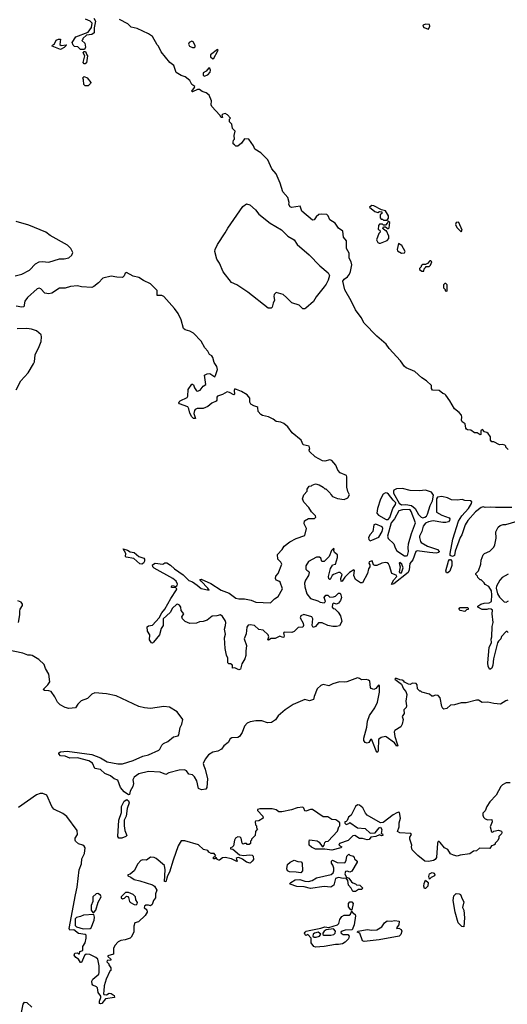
# Model space of a CAD drawing. Extents: x 2386897 to 2565480, y 579156 to 761880.
# Tile 96 of 191: x 2470781 to 2475867, y 678544 to 688811. Entities that reach past the tile are written whole.
import ezdxf

# ---------------------------------------------------------------- set-up
doc = ezdxf.new("R2010")
doc.units = 0

msp = doc.modelspace()

# ---------------------------------------------------------------- linework, layer by layer
at = {"layer": '0CON10XD'}
for points in [[(2471556, 688826), (2471572, 688795), (2471557, 688725), (2471558, 688675), (2471535, 688658), (2471479, 688651), (2471440, 688615), (2471440, 688605), (2471430, 688595), (2471460, 688565), (2471468, 688525), (2471458, 688502), (2471415, 688500), (2471387, 688527), (2471352, 688532), (2471338, 688545), (2471328, 688572), (2471367, 688633), (2471495, 688683), (2471529, 688731), (2471537, 688775), (2471516, 688796), (2471467, 688817)], [(2475875, 684330), (2475850, 684355), (2475850, 684365), (2475840, 684375), (2475815, 684382), (2475785, 684378), (2475725, 684410), (2475705, 684410), (2475692, 684425), (2475692, 684462), (2475666, 684496), (2475655, 684508), (2475630, 684515), (2475608, 684538), (2475590, 684525), (2475590, 684485), (2475585, 684482), (2475552, 684502), (2475525, 684502), (2475485, 684530), (2475453, 684533), (2475442, 684542), (2475433, 684553), (2475427, 684597), (2475397, 684617), (2475388, 684635), (2475392, 684665), (2475388, 684688), (2475366, 684716), (2475315, 684752), (2475268, 684838), (2475225, 684897), (2475215, 684907), (2475195, 684912), (2475155, 684946), (2475085, 684947), (2475076, 684965), (2475076, 684996), (2475023, 685045), (2474977, 685075), (2474901, 685141), (2474812, 685182), (2474796, 685196), (2474754, 685255), (2474635, 685382), (2474605, 685427), (2474505, 685511), (2474374, 685645), (2474341, 685705), (2474283, 685785), (2474239, 685879), (2474173, 685995), (2474152, 686085), (2474164, 686105), (2474201, 686129), (2474221, 686159), (2474233, 686185), (2474245, 686255), (2474238, 686288), (2474218, 686325), (2474217, 686375), (2474189, 686425), (2474190, 686505), (2474158, 686545), (2474152, 686605), (2474105, 686639), (2474070, 686690), (2474016, 686726), (2473997, 686767), (2473985, 686780), (2473925, 686785), (2473901, 686779), (2473873, 686757), (2473853, 686725), (2473835, 686722), (2473724, 686815), (2473705, 686866), (2473615, 686852), (2473601, 686861), (2473588, 686885), (2473592, 686905), (2473578, 686958), (2473526, 687015), (2473498, 687105), (2473456, 687205), (2473412, 687255), (2473369, 687349), (2473295, 687424), (2473232, 687462), (2473218, 687495), (2473170, 687565), (2473125, 687568), (2473096, 687524), (2473055, 687492), (2473035, 687492), (2473020, 687505), (2473008, 687518), (2473008, 687535), (2473010, 687555), (2473020, 687565), (2473018, 687605), (2473028, 687648), (2473000, 687675), (2472992, 687722), (2472970, 687745), (2472970, 687775), (2472980, 687785), (2472948, 687818), (2472925, 687832), (2472900, 687825), (2472890, 687815), (2472898, 687792), (2472882, 687792), (2472870, 687815), (2472784, 687905), (2472779, 687925), (2472782, 687965), (2472757, 688025), (2472725, 688050), (2472685, 688063), (2472655, 688082), (2472635, 688084), (2472585, 688058), (2472580, 688060), (2472578, 688065), (2472606, 688104), (2472608, 688115), (2472576, 688136), (2472556, 688176), (2472507, 688216), (2472465, 688228), (2472412, 688262), (2472388, 688335), (2472348, 688365), (2472256, 688475), (2472230, 688535), (2472215, 688550), (2472166, 688636), (2472125, 688665), (2472005, 688720), (2471945, 688734), (2471909, 688769), (2471822, 688815)], [(2475045, 688712), (2475060, 688745), (2475055, 688760), (2475015, 688766), (2474989, 688755), (2474986, 688745), (2474995, 688729), (2475045, 688712)], [(2471205, 688500), (2471120, 688535), (2471124, 688546), (2471145, 688560), (2471163, 688597), (2471185, 688610), (2471207, 688607), (2471201, 688551), (2471215, 688543), (2471265, 688550), (2471270, 688545), (2471245, 688522), (2471205, 688500)], [(2472605, 688522), (2472612, 688528), (2472612, 688542), (2472592, 688582), (2472575, 688589), (2472550, 688575), (2472541, 688555), (2472553, 688535), (2472585, 688522), (2472605, 688522)], [(2471465, 688350), (2471452, 688352), (2471442, 688365), (2471460, 688435), (2471443, 688467), (2471455, 688480), (2471468, 688478), (2471480, 688445), (2471490, 688435), (2471478, 688362), (2471465, 688350)], [(2472795, 688402), (2472805, 688410), (2472845, 688480), (2472850, 688495), (2472845, 688500), (2472770, 688445), (2472770, 688425), (2472795, 688402)], [(2472705, 688222), (2472743, 688237), (2472766, 688264), (2472772, 688285), (2472765, 688302), (2472755, 688308), (2472726, 688274), (2472693, 688257), (2472693, 688233), (2472705, 688222)], [(2471465, 688120), (2471450, 688135), (2471448, 688185), (2471440, 688205), (2471455, 688220), (2471486, 688206), (2471522, 688155), (2471520, 688145), (2471495, 688122), (2471465, 688120)], [(2473755, 685797), (2473735, 685797), (2473695, 685835), (2473618, 685858), (2473565, 685915), (2473528, 685945), (2473455, 685966), (2473434, 685945), (2473432, 685925), (2473440, 685885), (2473425, 685856), (2473416, 685814), (2473405, 685802), (2473372, 685802), (2473159, 685969), (2473045, 686045), (2472991, 686071), (2472902, 686182), (2472865, 686271), (2472837, 686315), (2472817, 686395), (2472819, 686415), (2472843, 686467), (2472925, 686589), (2472953, 686637), (2473108, 686862), (2473145, 686890), (2473180, 686880), (2473240, 686830), (2473276, 686785), (2473395, 686691), (2473511, 686621), (2473578, 686555), (2473644, 686514), (2473675, 686467), (2473801, 686361), (2473911, 686245), (2474000, 686170), (2474012, 686145), (2473999, 686095), (2473978, 686052), (2473955, 686027), (2473875, 685922), (2473847, 685873), (2473765, 685804), (2473755, 685797)], [(2474615, 686720), (2474627, 686743), (2474628, 686765), (2474595, 686818), (2474555, 686828), (2474475, 686872), (2474455, 686873), (2474430, 686855), (2474485, 686812), (2474515, 686800), (2474535, 686810), (2474558, 686808), (2474558, 686792), (2474540, 686775), (2474540, 686745), (2474552, 686732), (2474565, 686730), (2474575, 686720), (2474615, 686720)], [(2470735, 686139), (2470805, 686156), (2470885, 686201), (2470945, 686265), (2470983, 686287), (2471015, 686291), (2471085, 686283), (2471195, 686318), (2471246, 686316), (2471295, 686327), (2471325, 686355), (2471335, 686385), (2471316, 686425), (2471281, 686461), (2471100, 686560), (2471055, 686594), (2470878, 686668), (2470745, 686708)], [(2474531, 686481), (2474545, 686482), (2474615, 686510), (2474632, 686528), (2474632, 686555), (2474608, 686608), (2474595, 686610), (2474570, 686635), (2474575, 686650), (2474595, 686650), (2474625, 686630), (2474635, 686640), (2474640, 686695), (2474625, 686710), (2474618, 686692), (2474595, 686670), (2474575, 686670), (2474565, 686680), (2474535, 686680), (2474522, 686665), (2474520, 686625), (2474538, 686618), (2474540, 686595), (2474528, 686582), (2474504, 686515), (2474515, 686488), (2474531, 686481)], [(2475385, 686600), (2475397, 686615), (2475362, 686695), (2475355, 686700), (2475334, 686696), (2475328, 686675), (2475342, 686645), (2475385, 686600)], [(2474765, 686378), (2474795, 686380), (2474800, 686395), (2474768, 686455), (2474732, 686478), (2474718, 686415), (2474720, 686400), (2474765, 686378)], [(2474995, 686190), (2475000, 686215), (2475012, 686228), (2475022, 686238), (2475052, 686238), (2475065, 686250), (2475078, 686285), (2475070, 686295), (2475060, 686295), (2475035, 686270), (2475015, 686260), (2474985, 686260), (2474970, 686245), (2474970, 686235), (2474952, 686218), (2474950, 686205), (2474975, 686190), (2474995, 686190)], [(2472240, 682395), (2472175, 682319), (2472165, 682310), (2472155, 682313), (2472134, 682344), (2472137, 682395), (2472113, 682435), (2472111, 682479), (2472125, 682492), (2472165, 682498), (2472236, 682574), (2472262, 682625), (2472294, 682665), (2472356, 682774), (2472418, 682865), (2472420, 682875), (2472408, 682888), (2472365, 682890), (2472363, 682897), (2472375, 682910), (2472405, 682900), (2472425, 682910), (2472428, 682925), (2472412, 682955), (2472379, 682985), (2472183, 683093), (2472169, 683105), (2472165, 683125), (2472195, 683144), (2472275, 683132), (2472295, 683148), (2472315, 683146), (2472355, 683124), (2472394, 683084), (2472485, 683024), (2472544, 682964), (2472585, 682949), (2472633, 682915), (2472675, 682881), (2472758, 682862), (2472742, 682885), (2472673, 682955), (2472660, 682975), (2472673, 682977), (2472775, 682931), (2472884, 682864), (2472965, 682831), (2473035, 682780), (2473065, 682773), (2473125, 682773), (2473195, 682758), (2473245, 682737), (2473398, 682732), (2473438, 682772), (2473478, 682795), (2473521, 682875), (2473497, 682945), (2473485, 682957), (2473456, 682966), (2473448, 682985), (2473451, 683009), (2473476, 683035), (2473515, 683135), (2473505, 683154), (2473472, 683185), (2473470, 683235), (2473520, 683285), (2473540, 683320), (2473600, 683365), (2473665, 683400), (2473755, 683432), (2473772, 683505), (2473748, 683555), (2473750, 683585), (2473795, 683610), (2473855, 683610), (2473870, 683625), (2473868, 683638), (2473825, 683680), (2473796, 683726), (2473745, 683780), (2473732, 683815), (2473743, 683857), (2473780, 683895), (2473780, 683915), (2473802, 683948), (2473825, 683950), (2473832, 683958), (2473865, 683970), (2473905, 683960), (2473947, 683937), (2473965, 683920), (2473975, 683920), (2474020, 683875), (2474025, 683860), (2474045, 683840), (2474095, 683820), (2474165, 683808), (2474205, 683826), (2474222, 683855), (2474202, 683892), (2474193, 683935), (2474194, 684044), (2474188, 684058), (2474125, 684087), (2474098, 684115), (2474078, 684165), (2474038, 684215), (2474015, 684220), (2473965, 684208), (2473941, 684211), (2473862, 684252), (2473805, 684310), (2473800, 684325), (2473808, 684335), (2473802, 684365), (2473770, 684370), (2473739, 684379), (2473716, 684425), (2473622, 684502), (2473579, 684565), (2473535, 684601), (2473505, 684614), (2473455, 684623), (2473425, 684647), (2473375, 684671), (2473315, 684684), (2473295, 684695), (2473270, 684725), (2473265, 684766), (2473255, 684775), (2473223, 684783), (2473192, 684802), (2473183, 684823), (2473180, 684865), (2473155, 684898), (2473095, 684935), (2473025, 684962), (2473019, 684945), (2473022, 684908), (2473015, 684900), (2472968, 684925), (2472945, 684930), (2472895, 684902), (2472845, 684886), (2472837, 684875), (2472838, 684845), (2472830, 684835), (2472785, 684811), (2472743, 684777), (2472695, 684756), (2472633, 684757), (2472612, 684748), (2472603, 684735), (2472599, 684705), (2472615, 684652), (2472595, 684654), (2472575, 684671), (2472555, 684707), (2472545, 684753), (2472534, 684774), (2472448, 684805), (2472441, 684815), (2472444, 684825), (2472455, 684836), (2472528, 684872), (2472534, 684885), (2472539, 684955), (2472575, 685010), (2472585, 685012), (2472594, 685004), (2472603, 684973), (2472625, 684942), (2472635, 684938), (2472665, 684948), (2472695, 684990), (2472722, 685008), (2472710, 685105), (2472735, 685120), (2472765, 685122), (2472815, 685088), (2472825, 685100), (2472843, 685165), (2472836, 685195), (2472811, 685235), (2472795, 685288), (2472784, 685305), (2472760, 685320), (2472745, 685354), (2472711, 685391), (2472675, 685460), (2472595, 685544), (2472555, 685564), (2472506, 685576), (2472491, 685591), (2472465, 685680), (2472435, 685748), (2472395, 685801), (2472285, 685925), (2472265, 685934), (2472215, 685934), (2472216, 685986), (2472145, 686058), (2472072, 686092), (2472025, 686122), (2471965, 686136), (2471895, 686174), (2471881, 686169), (2471871, 686139), (2471855, 686123), (2471795, 686125), (2471735, 686137), (2471648, 686115), (2471602, 686068), (2471555, 686029), (2471535, 686020), (2471426, 686026), (2471385, 686035), (2471312, 686028), (2471255, 686012), (2471195, 686012), (2471115, 685961), (2471085, 685954), (2471045, 685959), (2471000, 686005), (2470985, 686012), (2470965, 686005), (2470864, 685916), (2470836, 685875), (2470823, 685817), (2470805, 685813), (2470745, 685825)], [(2475235, 685980), (2475240, 685985), (2475238, 686045), (2475225, 686060), (2475215, 686060), (2475200, 686045), (2475200, 686015), (2475218, 685998), (2475220, 685985), (2475235, 685980)], [(2470745, 684952), (2470794, 685045), (2470870, 685130), (2470926, 685224), (2470934, 685245), (2470944, 685315), (2470985, 685405), (2471004, 685455), (2471010, 685505), (2471006, 685525), (2470955, 685567), (2470905, 685584), (2470855, 685592), (2470755, 685589)], [(2475914, 683726), (2475745, 683724), (2475695, 683729), (2475635, 683723), (2475615, 683730), (2475595, 683724), (2475535, 683679), (2475455, 683589), (2475426, 683545), (2475392, 683438), (2475375, 683410), (2475322, 683268), (2475316, 683224), (2475295, 683213), (2475272, 683225), (2475270, 683245), (2475299, 683395), (2475358, 683582), (2475392, 683638), (2475462, 683715), (2475494, 683765), (2475497, 683785), (2475482, 683795), (2475425, 683797), (2475395, 683808), (2475345, 683801), (2475286, 683806), (2475243, 683825), (2475185, 683838), (2475139, 683831), (2475129, 683815), (2475128, 683675), (2475185, 683644), (2475260, 683615), (2475268, 683605), (2475265, 683588), (2475252, 683575), (2475225, 683568), (2475195, 683568), (2475094, 683586), (2475045, 683576), (2475015, 683562), (2474990, 683530), (2474974, 683475), (2474951, 683425), (2474951, 683411), (2474961, 683371), (2474970, 683360), (2475035, 683322), (2475138, 683285), (2475156, 683266), (2475152, 683255), (2475125, 683250), (2475055, 683254), (2474925, 683274), (2474914, 683265), (2474880, 683180), (2474850, 683140), (2474844, 683075), (2474832, 683045), (2474685, 682929), (2474665, 682920), (2474658, 682925), (2474685, 682970), (2474716, 683006), (2474708, 683018), (2474664, 683035), (2474637, 683117), (2474627, 683137), (2474615, 683147), (2474595, 683150), (2474557, 683143), (2474505, 683118), (2474485, 683118), (2474472, 683125), (2474458, 683168), (2474425, 683157), (2474422, 683145), (2474432, 683125), (2474432, 683105), (2474418, 683085), (2474410, 683035), (2474355, 682940), (2474335, 682940), (2474282, 682972), (2474267, 683015), (2474272, 683068), (2474265, 683076), (2474222, 683048), (2474173, 682997), (2474145, 682958), (2474135, 682952), (2474132, 682985), (2474144, 683025), (2474125, 683046), (2474105, 683046), (2474053, 683027), (2474039, 683015), (2474020, 682975), (2474015, 682972), (2474005, 682982), (2474001, 683005), (2474022, 683088), (2474040, 683115), (2474042, 683128), (2474076, 683134), (2474096, 683204), (2474095, 683230), (2474066, 683256), (2474058, 683275), (2474060, 683295), (2474055, 683298), (2474032, 683275), (2474010, 683215), (2473955, 683160), (2473932, 683162), (2473922, 683195), (2473908, 683205), (2473878, 683205), (2473795, 683161), (2473765, 683116), (2473765, 683082), (2473775, 683070), (2473798, 683058), (2473800, 683045), (2473792, 683015), (2473763, 682965), (2473753, 682935), (2473754, 682896), (2473776, 682825), (2473815, 682777), (2473892, 682752), (2473915, 682738), (2473955, 682732), (2473970, 682745), (2473958, 682785), (2473975, 682810), (2473995, 682810), (2474015, 682790), (2474055, 682792), (2474075, 682800), (2474105, 682830), (2474125, 682830), (2474130, 682815), (2474138, 682785), (2474128, 682755), (2474105, 682728), (2474085, 682718), (2474054, 682726), (2474043, 682715), (2474040, 682685), (2474052, 682672), (2474068, 682668), (2474103, 682633), (2474128, 682595), (2474140, 682535), (2474115, 682492), (2474085, 682482), (2474047, 682483), (2473995, 682493), (2473935, 682522), (2473897, 682523), (2473865, 682483), (2473843, 682473), (2473830, 682495), (2473837, 682565), (2473828, 682585), (2473745, 682610), (2473715, 682596), (2473706, 682575), (2473737, 682517), (2473740, 682495), (2473733, 682477), (2473686, 682474), (2473645, 682432), (2473619, 682421), (2473540, 682425), (2473532, 682415), (2473540, 682385), (2473535, 682372), (2473525, 682370), (2473495, 682383), (2473445, 682360), (2473403, 682357), (2473375, 682340), (2473370, 682345), (2473378, 682375), (2473372, 682395), (2473320, 682445), (2473275, 682452), (2473230, 682495), (2473185, 682502), (2473163, 682497), (2473150, 682475), (2473143, 682407), (2473123, 682355), (2473147, 682285), (2473138, 682225), (2473141, 682181), (2473131, 682145), (2473098, 682095), (2473085, 682038), (2473065, 682032), (2473025, 682052), (2473000, 682050), (2473002, 682075), (2472998, 682085), (2472980, 682095), (2472964, 682094), (2472953, 682103), (2472953, 682153), (2472937, 682185), (2472923, 682253), (2472917, 682365), (2472926, 682405), (2472916, 682455), (2472929, 682495), (2472930, 682525), (2472925, 682546), (2472895, 682589), (2472875, 682604), (2472836, 682594), (2472787, 682593), (2472735, 682550), (2472696, 682534), (2472655, 682532), (2472625, 682520), (2472554, 682514), (2472507, 682537), (2472478, 682565), (2472472, 682585), (2472492, 682615), (2472465, 682650), (2472462, 682685), (2472448, 682705), (2472426, 682716), (2472415, 682714), (2472374, 682676), (2472351, 682629), (2472277, 682565), (2472278, 682495), (2472258, 682462), (2472240, 682395)], [(2474625, 683600), (2474640, 683620), (2474672, 683715), (2474700, 683755), (2474703, 683773), (2474675, 683800), (2474627, 683865), (2474615, 683875), (2474595, 683879), (2474572, 683865), (2474545, 683812), (2474514, 683715), (2474505, 683665), (2474525, 683643), (2474605, 683601), (2474625, 683600)], [(2474985, 683617), (2475005, 683624), (2475023, 683635), (2475034, 683655), (2475063, 683745), (2475086, 683795), (2475098, 683852), (2475075, 683883), (2475015, 683904), (2474952, 683898), (2474855, 683901), (2474775, 683924), (2474711, 683919), (2474685, 683906), (2474679, 683895), (2474681, 683875), (2474738, 683768), (2474764, 683754), (2474807, 683757), (2474868, 683745), (2474905, 683713), (2474942, 683652), (2474967, 683625), (2474985, 683617)], [(2474815, 683219), (2474825, 683224), (2474838, 683265), (2474832, 683305), (2474836, 683345), (2474868, 683455), (2474910, 683565), (2474864, 683684), (2474855, 683700), (2474844, 683704), (2474775, 683701), (2474735, 683690), (2474692, 683605), (2474656, 683564), (2474619, 683425), (2474625, 683401), (2474685, 683347), (2474696, 683305), (2474714, 683274), (2474795, 683222), (2474815, 683219)], [(2474435, 683378), (2474455, 683383), (2474527, 683415), (2474560, 683475), (2474569, 683505), (2474563, 683523), (2474495, 683550), (2474474, 683545), (2474463, 683475), (2474435, 683442), (2474419, 683411), (2474422, 683392), (2474435, 683378)], [(2475875, 682420), (2475865, 682430), (2475855, 682430), (2475805, 682380), (2475800, 682355), (2475775, 682332), (2475765, 682312), (2475723, 682145), (2475715, 682080), (2475705, 682050), (2475684, 682034), (2475668, 682065), (2475663, 682105), (2475677, 682263), (2475703, 682315), (2475700, 682350), (2475705, 682375), (2475710, 682485), (2475718, 682525), (2475708, 682615), (2475712, 682655), (2475700, 682665), (2475675, 682668), (2475655, 682660), (2475605, 682660), (2475560, 682685), (2475560, 682695), (2475590, 682715), (2475625, 682727), (2475679, 682731), (2475702, 682745), (2475707, 682815), (2475702, 682855), (2475675, 682900), (2475635, 682922), (2475625, 682938), (2475595, 682970), (2475585, 682970), (2475560, 682995), (2475557, 683007), (2475540, 683025), (2475540, 683035), (2475567, 683063), (2475590, 683135), (2475593, 683177), (2475615, 683230), (2475630, 683245), (2475685, 683270), (2475725, 683310), (2475738, 683335), (2475752, 683405), (2475748, 683472), (2475772, 683518), (2475793, 683537), (2475823, 683547), (2475852, 683548), (2476005, 683592)], [(2472055, 683133), (2472035, 683136), (2471972, 683192), (2471892, 683205), (2471884, 683215), (2471887, 683245), (2471860, 683295), (2471905, 683280), (2471935, 683261), (2471975, 683256), (2472024, 683214), (2472075, 683195), (2472084, 683184), (2472083, 683165), (2472074, 683145), (2472055, 683133)], [(2474745, 683042), (2474765, 683043), (2474781, 683095), (2474767, 683135), (2474745, 683150), (2474740, 683145), (2474748, 683105), (2474740, 683055), (2474745, 683042)], [(2475245, 683042), (2475233, 683043), (2475227, 683065), (2475254, 683166), (2475265, 683181), (2475275, 683182), (2475289, 683165), (2475289, 683121), (2475268, 683062), (2475245, 683042)], [(2475875, 683030), (2475814, 682996), (2475789, 682965), (2475753, 682905), (2475750, 682885), (2475763, 682825), (2475785, 682788), (2475835, 682740), (2475855, 682738), (2475879, 682751)], [(2470767, 682525), (2470783, 682605), (2470781, 682645), (2470786, 682665), (2470809, 682701), (2470809, 682715), (2470797, 682737), (2470760, 682750)], [(2475425, 682640), (2475375, 682650), (2475360, 682665), (2475375, 682680), (2475455, 682680), (2475460, 682675), (2475458, 682662), (2475442, 682658), (2475425, 682640)], [(2471502, 681082), (2471385, 681113), (2471305, 681112), (2471255, 681130), (2471205, 681135), (2471188, 681155), (2471189, 681165), (2471205, 681175), (2471276, 681184), (2471535, 681150), (2471625, 681114), (2471692, 681072), (2471805, 681052), (2471855, 681051), (2471965, 681086), (2472065, 681130), (2472125, 681147), (2472231, 681195), (2472244, 681205), (2472262, 681245), (2472280, 681265), (2472325, 681286), (2472385, 681332), (2472433, 681345), (2472441, 681355), (2472455, 681430), (2472471, 681465), (2472483, 681515), (2472424, 681594), (2472345, 681641), (2472285, 681650), (2472145, 681630), (2472084, 681636), (2472025, 681650), (2471789, 681759), (2471685, 681781), (2471565, 681791), (2471532, 681778), (2471489, 681731), (2471422, 681708), (2471389, 681675), (2471362, 681635), (2471295, 681628), (2471255, 681638), (2471204, 681665), (2471174, 681695), (2471149, 681749), (2471108, 681805), (2471085, 681814), (2471040, 681815), (2471027, 681825), (2471076, 681875), (2471096, 681905), (2471084, 681985), (2471050, 682045), (2471035, 682088), (2470979, 682139), (2470911, 682181), (2470895, 682186), (2470865, 682183), (2470815, 682206), (2470665, 682236)], [(2475874, 681716), (2475850, 681710), (2475795, 681674), (2475725, 681681), (2475665, 681696), (2475605, 681691), (2475566, 681716), (2475544, 681716), (2475437, 681687), (2475385, 681687), (2475315, 681667), (2475275, 681664), (2475235, 681628), (2475205, 681622), (2475195, 681628), (2475185, 681648), (2475165, 681740), (2475145, 681764), (2475115, 681767), (2475095, 681758), (2475078, 681758), (2475055, 681778), (2474975, 681800), (2474965, 681810), (2474955, 681810), (2474930, 681835), (2474928, 681875), (2474915, 681888), (2474877, 681893), (2474855, 681880), (2474835, 681882), (2474795, 681902), (2474788, 681915), (2474770, 681925), (2474745, 681928), (2474704, 681946), (2474694, 681935), (2474763, 681883), (2474783, 681833), (2474808, 681805), (2474820, 681775), (2474808, 681705), (2474817, 681655), (2474811, 681639), (2474788, 681615), (2474790, 681575), (2474772, 681545), (2474782, 681515), (2474772, 681465), (2474755, 681438), (2474695, 681398), (2474687, 681385), (2474694, 681335), (2474719, 681259), (2474725, 681240), (2474715, 681236), (2474689, 681269), (2474605, 681333), (2474595, 681337), (2474550, 681325), (2474524, 681306), (2474519, 681195), (2474515, 681178), (2474505, 681171), (2474455, 681303), (2474445, 681309), (2474421, 681275), (2474405, 681266), (2474385, 681273), (2474372, 681295), (2474372, 681318), (2474402, 681435), (2474408, 681495), (2474429, 681555), (2474485, 681636), (2474514, 681695), (2474535, 681800), (2474535, 681870), (2474525, 681872), (2474495, 681838), (2474475, 681828), (2474448, 681838), (2474439, 681849), (2474432, 681912), (2474420, 681925), (2474395, 681932), (2474345, 681928), (2474325, 681942), (2474305, 681947), (2474194, 681906), (2474165, 681902), (2474115, 681908), (2474048, 681885), (2474004, 681866), (2473945, 681877), (2473922, 681868), (2473883, 681835), (2473852, 681755), (2473846, 681724), (2473805, 681708), (2473755, 681723), (2473635, 681669), (2473550, 681615), (2473478, 681552), (2473449, 681511), (2473408, 681482), (2473365, 681480), (2473305, 681500), (2473245, 681500), (2473185, 681489), (2473155, 681474), (2473126, 681445), (2473103, 681377), (2473074, 681335), (2473055, 681325), (2472995, 681321), (2472978, 681312), (2472957, 681275), (2472911, 681239), (2472886, 681204), (2472846, 681184), (2472795, 681172), (2472749, 681145), (2472715, 681101), (2472696, 681055), (2472700, 681030), (2472717, 680995), (2472740, 680895), (2472734, 680806), (2472723, 680787), (2472679, 680781), (2472645, 680795), (2472627, 680875), (2472605, 680917), (2472585, 680937), (2472545, 680943), (2472520, 680980), (2472500, 680990), (2472445, 680984), (2472335, 680956), (2472305, 680940), (2472245, 680963), (2472125, 680972), (2472025, 680946), (2471975, 680914), (2471961, 680885), (2471968, 680845), (2471962, 680815), (2471935, 680765), (2471928, 680732), (2471915, 680728), (2471870, 680760), (2471833, 680803), (2471805, 680880), (2471765, 680896), (2471727, 680927), (2471669, 680949), (2471625, 680993), (2471564, 681004), (2471539, 681059), (2471502, 681082)], [(2475895, 680852), (2475855, 680852), (2475817, 680833), (2475800, 680815), (2475752, 680725), (2475684, 680656), (2475653, 680605), (2475637, 680563), (2475612, 680538), (2475611, 680515), (2475618, 680495), (2475637, 680477), (2475665, 680466), (2475705, 680470), (2475708, 680445), (2475688, 680395), (2475702, 680342), (2475715, 680340), (2475725, 680350), (2475775, 680360), (2475805, 680348), (2475810, 680335), (2475808, 680322), (2475780, 680295), (2475780, 680275), (2475768, 680252), (2475740, 680225), (2475740, 680215), (2475728, 680202), (2475702, 680198), (2475685, 680170), (2475578, 680172), (2475547, 680143), (2475515, 680140), (2475475, 680112), (2475375, 680098), (2475345, 680088), (2475305, 680098), (2475275, 680114), (2475245, 680158), (2475212, 680175), (2475165, 680232), (2475155, 680242), (2475145, 680242), (2475139, 680225), (2475128, 680075), (2475114, 680055), (2475096, 680044), (2475045, 680034), (2475005, 680037), (2474934, 680094), (2474873, 680153), (2474868, 680185), (2474872, 680205), (2474850, 680265), (2474850, 680285), (2474868, 680315), (2474860, 680325), (2474745, 680331), (2474721, 680345), (2474739, 680395), (2474740, 680435), (2474752, 680485), (2474743, 680543), (2474735, 680547), (2474715, 680541), (2474675, 680518), (2474571, 680439), (2474545, 680436), (2474405, 680516), (2474388, 680538), (2474361, 680591), (2474325, 680620), (2474305, 680623), (2474284, 680606), (2474238, 680515), (2474210, 680495), (2474198, 680462), (2474185, 680450), (2474172, 680448), (2474172, 680432), (2474185, 680420), (2474215, 680430), (2474225, 680440), (2474305, 680384), (2474386, 680376), (2474435, 680328), (2474487, 680333), (2474530, 680385), (2474545, 680390), (2474558, 680365), (2474550, 680325), (2474565, 680320), (2474570, 680305), (2474555, 680302), (2474535, 680310), (2474495, 680292), (2474443, 680287), (2474425, 680262), (2474405, 680260), (2474355, 680273), (2474325, 680273), (2474275, 680303), (2474255, 680299), (2474208, 680252), (2474115, 680222), (2474108, 680205), (2474140, 680185), (2474130, 680175), (2474035, 680150), (2473965, 680162), (2473865, 680162), (2473823, 680183), (2473800, 680205), (2473800, 680245), (2473805, 680258), (2473833, 680257), (2473885, 680249), (2473903, 680235), (2473935, 680190), (2473945, 680190), (2473957, 680203), (2473965, 680230), (2473975, 680240), (2474000, 680245), (2474095, 680350), (2474110, 680395), (2474120, 680405), (2474120, 680435), (2474100, 680455), (2474077, 680467), (2474035, 680472), (2473995, 680498), (2473945, 680499), (2473835, 680576), (2473815, 680576), (2473765, 680557), (2473755, 680562), (2473745, 680590), (2473735, 680598), (2473675, 680593), (2473615, 680573), (2473515, 680552), (2473485, 680552), (2473455, 680570), (2473413, 680583), (2473287, 680583), (2473260, 680575), (2473262, 680565), (2473318, 680505), (2473320, 680485), (2473275, 680457), (2473242, 680455), (2473238, 680445), (2473240, 680415), (2473250, 680405), (2473250, 680385), (2473260, 680375), (2473240, 680345), (2473237, 680303), (2473200, 680265), (2473200, 680255), (2473190, 680245), (2473188, 680222), (2473175, 680210), (2473155, 680210), (2473145, 680220), (2473125, 680220), (2473112, 680212), (2473100, 680225), (2473092, 680275), (2473080, 680285), (2473055, 680289), (2473033, 680275), (2473022, 680255), (2473010, 680195), (2472998, 680182), (2472980, 680175), (2472980, 680165), (2473005, 680160), (2473074, 680104), (2473120, 680095), (2473175, 680102), (2473205, 680100), (2473215, 680090), (2473218, 680055), (2473207, 680035), (2473185, 680017), (2473148, 680025), (2473105, 680056), (2473065, 680073), (2473048, 680072), (2473040, 680065), (2473050, 680035), (2473045, 680032), (2472990, 680060), (2472925, 680076), (2472895, 680070), (2472865, 680047), (2472857, 680047), (2472840, 680055), (2472835, 680070), (2472825, 680070), (2472815, 680060), (2472802, 680062), (2472802, 680078), (2472828, 680092), (2472810, 680115), (2472778, 680118), (2472755, 680130), (2472745, 680146), (2472699, 680159), (2472647, 680207), (2472505, 680248), (2472465, 680248), (2472435, 680195), (2472382, 680048), (2472345, 679922), (2472322, 679885), (2472305, 679820), (2472290, 679825), (2472298, 679945), (2472292, 679992), (2472204, 680065), (2472182, 680075), (2472145, 680078), (2472105, 680048), (2472065, 680051), (2472045, 680044), (2472013, 680007), (2471974, 679935), (2471935, 679902), (2471910, 679895), (2471910, 679885), (2471941, 679871), (2471975, 679845), (2472035, 679832), (2472165, 679788), (2472186, 679775), (2472213, 679735), (2472196, 679695), (2472198, 679655), (2472178, 679625), (2472162, 679585), (2472145, 679570), (2472125, 679578), (2472095, 679578), (2472082, 679568), (2472080, 679555), (2472108, 679528), (2472112, 679505), (2472089, 679471), (2472020, 679405), (2471982, 679395), (2471973, 679357), (2471970, 679295), (2471945, 679243), (2471935, 679233), (2471880, 679215), (2471835, 679208), (2471808, 679195), (2471772, 679158), (2471758, 679125), (2471760, 679065), (2471702, 679048), (2471702, 679042), (2471730, 679015), (2471730, 679005), (2471695, 679000), (2471690, 678985), (2471710, 678965), (2471710, 678955), (2471730, 678925), (2471730, 678895), (2471722, 678888), (2471684, 678806), (2471662, 678735), (2471660, 678685), (2471654, 678655), (2471660, 678645), (2471685, 678642), (2471715, 678660), (2471735, 678658), (2471768, 678635), (2471770, 678615), (2471675, 678600), (2471638, 678552), (2471625, 678548), (2471615, 678552), (2471613, 678575), (2471629, 678615), (2471628, 678628), (2471598, 678668), (2471591, 678715), (2471583, 678725), (2471543, 678743), (2471536, 678755), (2471533, 678785), (2471543, 678805), (2471605, 678859), (2471611, 678875), (2471610, 678945), (2471596, 679016), (2471575, 679032), (2471512, 679062), (2471475, 679068), (2471456, 679054), (2471425, 678980), (2471415, 678980), (2471394, 679014), (2471365, 679032), (2471350, 679055), (2471355, 679078), (2471385, 679080), (2471395, 679070), (2471405, 679070), (2471410, 679095), (2471440, 679105), (2471440, 679145), (2471464, 679186), (2471476, 679235), (2471474, 679264), (2471465, 679273), (2471395, 679283), (2471345, 679320), (2471305, 679318), (2471296, 679335), (2471364, 679684), (2471381, 679765), (2471400, 679945), (2471425, 680010), (2471428, 680062), (2471456, 680115), (2471463, 680175), (2471455, 680192), (2471440, 680205), (2471395, 680218), (2471362, 680245), (2471358, 680255), (2471360, 680275), (2471383, 680315), (2471379, 680355), (2471273, 680503), (2471230, 680535), (2471137, 680577), (2471118, 680605), (2471063, 680723), (2471022, 680742), (2470995, 680742), (2470955, 680728), (2470768, 680595)], [(2471845, 680275), (2471815, 680275), (2471805, 680295), (2471814, 680465), (2471843, 680545), (2471842, 680608), (2471869, 680661), (2471899, 680679), (2471917, 680667), (2471924, 680645), (2471902, 680585), (2471892, 680505), (2471872, 680465), (2471869, 680405), (2471877, 680357), (2471898, 680305), (2471887, 680293), (2471845, 680275)], [(2473715, 679914), (2473665, 679923), (2473595, 679924), (2473575, 679934), (2473569, 679955), (2473575, 680002), (2473602, 680025), (2473645, 680048), (2473683, 680033), (2473718, 680028), (2473728, 680015), (2473730, 679935), (2473715, 679914)], [(2474285, 679720), (2474255, 679720), (2474240, 679755), (2474210, 679785), (2474202, 679835), (2474185, 679860), (2474155, 679857), (2474105, 679866), (2474075, 679857), (2474056, 679785), (2474025, 679764), (2473955, 679773), (2473815, 679750), (2473749, 679769), (2473672, 679772), (2473603, 679795), (2473600, 679805), (2473608, 679815), (2473655, 679843), (2473704, 679844), (2473755, 679827), (2473795, 679823), (2473830, 679835), (2473876, 679864), (2474031, 679899), (2474051, 679915), (2474059, 679935), (2474057, 679965), (2474046, 679996), (2474032, 680015), (2474032, 680038), (2474045, 680048), (2474094, 680024), (2474172, 680018), (2474186, 680044), (2474193, 680087), (2474215, 680110), (2474225, 680100), (2474258, 680088), (2474270, 680075), (2474272, 680062), (2474300, 680035), (2474300, 680025), (2474245, 679932), (2474225, 679923), (2474195, 679933), (2474180, 679930), (2474174, 679905), (2474177, 679893), (2474190, 679870), (2474215, 679858), (2474241, 679821), (2474255, 679810), (2474285, 679800), (2474295, 679790), (2474327, 679787), (2474358, 679758), (2474348, 679742), (2474315, 679740), (2474285, 679720)], [(2475002, 679752), (2474997, 679775), (2475000, 679805), (2475015, 679840), (2475040, 679815), (2475038, 679775), (2475015, 679752), (2475002, 679752)], [(2475055, 679850), (2475048, 679875), (2475054, 679906), (2475082, 679918), (2475105, 679912), (2475112, 679895), (2475106, 679884), (2475073, 679867), (2475055, 679850)], [(2471555, 679500), (2471576, 679525), (2471601, 679609), (2471632, 679665), (2471623, 679683), (2471595, 679698), (2471580, 679695), (2471543, 679665), (2471543, 679617), (2471528, 679575), (2471528, 679525), (2471545, 679500), (2471555, 679500)], [(2471995, 679582), (2472008, 679592), (2472010, 679605), (2471993, 679633), (2471990, 679665), (2471965, 679690), (2471915, 679708), (2471885, 679710), (2471840, 679665), (2471840, 679655), (2471855, 679642), (2471875, 679650), (2471895, 679670), (2471908, 679668), (2471917, 679657), (2471927, 679615), (2471937, 679605), (2471975, 679584), (2471995, 679582)], [(2474235, 679528), (2474210, 679560), (2474212, 679595), (2474225, 679613), (2474245, 679611), (2474258, 679595), (2474245, 679530), (2474235, 679528)], [(2475415, 679352), (2475394, 679355), (2475355, 679393), (2475324, 679504), (2475301, 679625), (2475308, 679675), (2475335, 679698), (2475365, 679697), (2475378, 679688), (2475395, 679642), (2475413, 679613), (2475400, 679555), (2475413, 679525), (2475420, 679445), (2475415, 679352)], [(2473865, 679139), (2473848, 679145), (2473820, 679185), (2473820, 679235), (2473785, 679270), (2473765, 679262), (2473757, 679267), (2473752, 679285), (2473757, 679295), (2473768, 679305), (2473800, 679315), (2473923, 679337), (2473965, 679351), (2474005, 679346), (2474095, 679374), (2474108, 679385), (2474121, 679429), (2474141, 679459), (2474165, 679475), (2474218, 679472), (2474230, 679485), (2474245, 679520), (2474250, 679505), (2474280, 679480), (2474285, 679465), (2474269, 679371), (2474248, 679322), (2474175, 679318), (2474143, 679307), (2474130, 679295), (2474134, 679284), (2474155, 679273), (2474205, 679270), (2474217, 679255), (2474212, 679225), (2474177, 679193), (2474148, 679175), (2474105, 679168), (2474075, 679169), (2473955, 679145), (2473865, 679139)], [(2471442, 679332), (2471515, 679333), (2471525, 679340), (2471558, 679422), (2471562, 679452), (2471555, 679480), (2471445, 679472), (2471415, 679458), (2471375, 679448), (2471360, 679435), (2471360, 679365), (2471373, 679353), (2471442, 679332)], [(2474375, 679197), (2474358, 679205), (2474327, 679287), (2474300, 679295), (2474310, 679305), (2474405, 679324), (2474455, 679318), (2474505, 679321), (2474558, 679352), (2474585, 679393), (2474615, 679413), (2474655, 679410), (2474695, 679419), (2474740, 679410), (2474736, 679374), (2474711, 679341), (2474715, 679333), (2474735, 679338), (2474760, 679325), (2474768, 679305), (2474755, 679270), (2474738, 679255), (2474530, 679215), (2474435, 679204), (2474375, 679197)], [(2473954, 679264), (2474025, 679264), (2474058, 679272), (2474073, 679285), (2474074, 679305), (2474055, 679330), (2473978, 679322), (2473957, 679305), (2473943, 679285), (2473943, 679273), (2473954, 679264)], [(2473853, 679243), (2473875, 679243), (2473908, 679255), (2473922, 679275), (2473895, 679296), (2473855, 679287), (2473842, 679275), (2473838, 679255), (2473853, 679243)], [(2470800, 678460), (2470819, 678545), (2470830, 678565), (2470855, 678562), (2470908, 678515)]]:
    msp.add_lwpolyline(points, dxfattribs=at)

doc.saveas('drawing.dxf')
